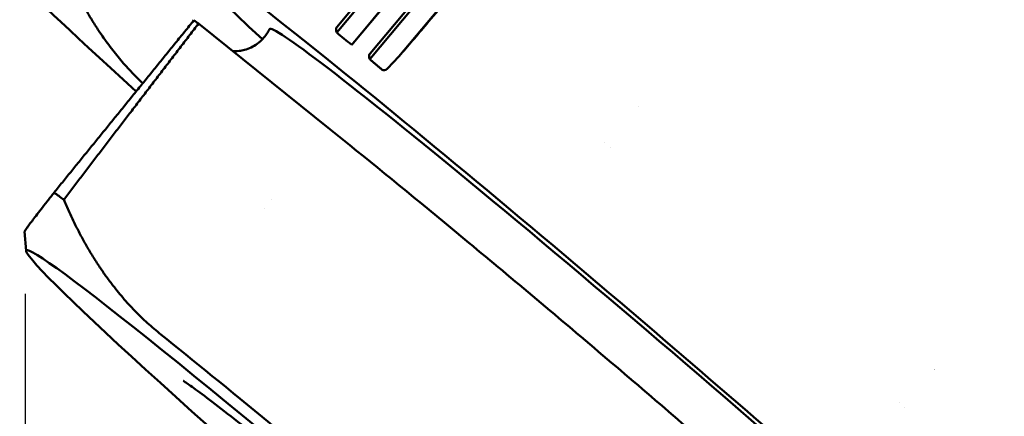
# Model space of a CAD drawing. Header units: millimetres. Extents: x 0 to 4686, y -120 to 1682.
# Tile 32 of 256: x 596 to 615, y 286 to 293. Entities that reach past the tile are written whole.
import ezdxf

# ---------------------------------------------------------------- set-up
doc = ezdxf.new("R2010")
doc.units = ezdxf.units.MM
doc.header["$LTSCALE"] = 2
doc.layers.add('Bemaßung (ISO)', color=7, linetype='Continuous', lineweight=25)
doc.layers.add('Sichtbar (ISO)', color=7, linetype='Continuous', lineweight=50)
doc.styles.add('Notiztext (DIN)', font='isocpeur.ttf')
doc.dimstyles.new('Standard (DIN)', dxfattribs={"dimscale": 2, "dimtxt": 3.5, "dimasz": 2.5, "dimexe": 2, "dimexo": 0.5, "dimgap": 0.5, "dimtad": 1, "dimrnd": 1e-08, "dimtxsty": 'Notiztext (DIN)', "dimcen": 0.09, "dimdle": 10, "dimclrd": 256, "dimclre": 256, "dimclrt": 256, "dimadec": 0, "dimazin": 0, "dimtfac": 1, "dimtmove": 0, "dimatfit": 3, "dimfxl": 1, "dimtolj": 1, "dimtzin": 0, "dimlwd": -1, "dimlwe": -1, "dimarcsym": 0})

# ---------------------------------------------------------------- blocks, each defined once
blk = doc.blocks.new('*D17')
at = {"layer": 'Bemaßung (ISO)', "transparency": 16777216}
for p, q in [((596.083, 287.968), (596.083, 76.975)), ((721.671, 131.59), (721.671, 76.975)), ((601.083, 80.975), (716.671, 80.975))]:
    blk.add_line(p, q, dxfattribs=at)
for points in [[(601.083, 81.808), (601.083, 80.142), (596.083, 80.975)], [(716.671, 81.808), (716.671, 80.142), (721.671, 80.975)]]:
    blk.add_solid(points, dxfattribs=at)
at = {"layer": 'Defpoints', "color": 0, "transparency": 16777216}
for p in [(596.083, 288.968), (721.671, 132.59), (721.671, 80.975)]:
    blk.add_point(p, dxfattribs=at)
at = {"layer": 'Bemaßung (ISO)', "transparency": 16777216, "insert": (646.822, 90.375), "char_height": 7, "attachment_point": 1, "style": 'Notiztext (DIN)'}
blk.add_mtext('\\A1;125,59', dxfattribs=at)

msp = doc.modelspace()

# ---------------------------------------------------------------- linework, layer by layer
at = {"layer": 'Sichtbar (ISO)'}
for p, q in [((601.9997, 293.0375), (612.7298, 305.8624)), ((601.9928, 292.9263), (612.7813, 305.821)), ((602.277, 292.6968), (613.0655, 305.5915)), ((613.0672, 305.59), (602.337, 292.7652)), ((602.619, 292.4194), (613.4218, 305.3025)), ((602.6265, 292.5303), (613.3707, 305.3438)), ((603.1734, 292.4703), (613.7259, 305.0547)), ((601.8651, 291.0928), (599.37, 293.0967)), ((601.985, 292.9593), (601.9928, 292.9263)), ((602.277, 292.6968), (602.291, 292.7122)), ((602.6114, 292.4523), (602.619, 292.4194)), ((603.1734, 292.4703), (602.9596, 292.2479)), ((607.0791, 290.8437), (607.079, 290.8437)), ((607.1798, 290.7537), (607.1798, 290.7538)), ((600.7595, 289.7527), (600.7593, 289.7529)), ((596.0976, 288.785), (596.0693, 289.1511)), ((612.6717, 285.9008), (612.6717, 285.9008)), ((612.774, 285.8114), (612.774, 285.8115))]:
    msp.add_line(p, q, dxfattribs=at)
for centre, major_axis, ratio, start_param, end_param in [((608.4065, 286.4048), (-9.5607, 8.1949), 0.031426, 2.5017179, 6.9230601), ((604.2091, 286.5626), (-8.1367, 7.2529), 0.0124969, 0.0124982, 0.7484726), ((607.7914, 285.6872), (-9.2092, 7.8936), 0.031426, 5.8926581, 5.9164957), ((608.4065, 286.4048), (7.6882, -6.5899), 0.031426, 6.274693, 9.4332702), ((610.3745, 302.6598), (-8.4377, -9.6852), 0.7303229, 0.007884, 0.0468117), ((602.936, 292.3443), (-0.0727, -0.1254), 0.5495516, 6.2037566, 7.2099216), ((602.9122, 292.2962), (0.0569, 0.0648), 0.7842107, 4.4635802, 4.6540502), ((608.3313, 291.1871), (9.3999, -8.3789), 0.0124969, 4.658374, 4.6583857), ((605.0566, 282.4966), (-9.0698, 7.7741), 0.031426, 5.8790904, 5.93064), ((604.2091, 286.5626), (8.1367, -7.2529), 0.0124969, 4.2675839, 4.2676021), ((608.3313, 291.1871), (9.3999, -8.3789), 0.0124969, 5.2857141, 5.2857276)]:
    msp.add_ellipse(centre, major_axis=major_axis, ratio=ratio, start_param=start_param, end_param=end_param, dxfattribs=at)
msp.add_ellipse((604.3764, 281.7031), major_axis=(-8.2759, 7.0936), ratio=0.031426, dxfattribs=at)
for points, knots in [([(629.8963, 290.9412), (629.8965, 290.9899), (629.8852, 291.0177), (629.83, 291.1525), (629.7644, 291.2203), (629.4197, 291.6103), (628.9917, 292.036), (627.8289, 293.1359), (627.122, 293.786), (625.4849, 295.2628), (624.5559, 296.0885), (622.5681, 297.8333), (621.5098, 298.752), (619.3706, 300.5901), (618.29, 301.5091), (616.2157, 303.2546), (615.2222, 304.0808), (613.4225, 305.5573), (612.6166, 306.2071), (611.2722, 307.266), (610.7352, 307.6738), (609.9881, 308.203), (610.0863, 308.5935), (609.537, 308.3143)], [3.1602952, 3.1602952, 3.1602952, 3.1602952, 3.1948098, 3.1948098, 3.3556436, 3.3556436, 3.703993, 3.703993, 4.0256358, 4.0256358, 4.3460844, 4.3460844, 4.6662921, 4.6662921, 4.9864447, 4.9864447, 5.3066295, 5.3066295, 5.6269879, 5.6269879, 5.9481142, 5.9481142, 6.262147, 6.262147, 6.262147, 6.262147]), ([(603.1734, 292.4703), (603.343, 292.6689), (603.522, 292.8792), (603.8156, 293.2259), (603.9307, 293.362), (604.0739, 293.5322), (604.1047, 293.5689), (604.1352, 293.6054)], [-0.17315405, -0.17315405, -0.17315405, -0.17315405, -0.09766852, -0.09766852, -0.04883426, -0.04883426, -0.03529483, -0.03529483, -0.03529483, -0.03529483]), ([(600.0221, 292.573), (600.0543, 292.5715), (600.0929, 292.5717), (600.2027, 292.5848), (600.2825, 292.6019), (600.4463, 292.6813), (600.5262, 292.737), (600.644, 292.8646), (600.6865, 292.9288), (600.7168, 292.9924)], [6.234840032, 6.234840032, 6.234840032, 6.234840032, 6.24624325, 6.24624325, 6.261440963, 6.261440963, 6.273980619, 6.273980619, 6.283624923, 6.283624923, 6.283624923, 6.283624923]), ([(601.9997, 293.0375), (601.9929, 293.0293), (601.9874, 293.0181), (601.9814, 292.9953), (601.9812, 292.9796), (601.9839, 292.9643), (601.9844, 292.9618), (601.985, 292.9593)], [-0.0711820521, -0.0711820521, -0.0711820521, -0.0711820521, -0.0680336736, -0.0680336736, -0.0641085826, -0.0641085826, -0.0633683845, -0.0633683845, -0.0633683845, -0.0633683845]), ([(602.291, 292.7122), (602.2921, 292.7134), (602.2931, 292.7146), (602.3, 292.7222), (602.3082, 292.7314), (602.3223, 292.7477), (602.3302, 292.757), (602.337, 292.7652)], [-0.0079867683, -0.0079867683, -0.0079867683, -0.0079867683, -0.0072465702, -0.0072465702, -0.0033214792, -0.0033214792, -0.0001731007, -0.0001731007, -0.0001731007, -0.0001731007]), ([(602.6265, 292.5303), (602.6196, 292.5221), (602.614, 292.511), (602.608, 292.4882), (602.6078, 292.4726), (602.6103, 292.4573), (602.6108, 292.4548), (602.6114, 292.4523)], [-0.0711820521, -0.0711820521, -0.0711820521, -0.0711820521, -0.0680336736, -0.0680336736, -0.0641085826, -0.0641085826, -0.0633683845, -0.0633683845, -0.0633683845, -0.0633683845]), ([(613.9453, 280.7436), (613.3146, 281.3191), (612.614, 281.95), (611.0453, 283.3435), (610.1881, 284.0961), (608.8501, 285.2561), (608.4058, 285.6392), (607.5158, 286.4017), (607.0697, 286.7815), (605.7209, 287.9234), (604.8496, 288.6516), (603.244, 289.9774), (602.5211, 290.566), (601.8651, 291.0928)], [0.0000018, 0.0000018, 0.0000018, 0.0000018, 0.3595293, 0.3595293, 0.7255846, 0.7255846, 0.9023674, 0.9023674, 1.079192, 1.079192, 1.4459233, 1.4459233, 1.8061074, 1.8061074, 1.8061074, 1.8061074]), ([(610.5912, 276.9735), (610.0048, 277.5098), (609.3305, 278.1181), (608.3414, 278.9983), (608.0879, 279.2231), (606.8334, 280.3306), (605.7626, 281.2628), (603.5944, 283.1203), (602.5123, 284.0325), (601.2335, 285.0953), (600.9743, 285.3098), (599.9607, 286.1452), (599.264, 286.7116), (598.6535, 287.2007)], [0.0000433, 0.0000433, 0.0000433, 0.0000433, 0.3349903, 0.3349903, 0.4462097, 0.4462097, 0.8730149, 0.8730149, 1.299822, 1.299822, 1.4110917, 1.4110917, 1.7461923, 1.7461923, 1.7461923, 1.7461923]), ([(609.7502, 277.1734), (609.7502, 277.1734), (609.7488, 277.1753), (609.7316, 277.1955), (609.6841, 277.2478), (609.4954, 277.4417), (609.306, 277.6265), (608.7736, 278.1284), (608.4049, 278.4671), (607.538, 279.2493), (607.0353, 279.6962), (605.9536, 280.6461), (605.3742, 281.1495), (604.1998, 282.1591), (603.6051, 282.6652), (602.4626, 283.6272), (601.915, 284.0831), (600.9253, 284.896), (600.4827, 285.2535), (599.7562, 285.8274), (599.4669, 286.048), (599.1978, 286.2419), (599.1352, 286.2846), (599.0872, 286.3156), (599.0782, 286.3209), (599.0782, 286.3209)], [3.304037, 3.304037, 3.304037, 3.304037, 3.3298156, 3.3298156, 3.4685177, 3.4685177, 3.7200071, 3.7200071, 4.0243299, 4.0243299, 4.3395055, 4.3395055, 4.6572411, 4.6572411, 4.9755917, 4.9755917, 5.2936275, 5.2936275, 5.6099121, 5.6099121, 5.9189393, 5.9189393, 6.0493389, 6.0493389, 6.1046356, 6.1046356, 6.1046356, 6.1046356])]:
    msp.add_open_spline(points, degree=3, knots=knots, dxfattribs=at)
for points, weights in [([(598.3132, 291.9646), (597.2698, 292.9452), (596.6663, 294.6082)], [1.27924621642, 1.27810424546, 1.2314661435]), ([(596.629, 289.891), (597.9217, 291.483), (599.2834, 293.1598)], [1.00015667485, 1.0002702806, 1.00009573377]), ([(599.37, 293.0967), (598.0593, 291.3862), (596.8133, 289.7567)], [1.00009122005, 1.00025748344, 1.00015187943]), ([(602.619, 292.4194), (602.7366, 292.3186), (602.858, 292.2225)], [1.69312184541, 1.69337500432, 1.69322830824]), ([(596.0693, 289.1511), (596.0675, 289.1737), (596.629, 289.891)], [1.275444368, 1.27849448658, 1.23096562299]), ([(598.6535, 287.2007), (597.5103, 288.1191), (596.8133, 289.7567)], [1.27927488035, 1.27927491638, 1.2314661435])]:
    msp.add_rational_spline(points, weights, degree=2, dxfattribs=at)

# ---------------------------------------------------------------- dimensions: what is measured, and where the dimension line sits
at = {"layer": 'Bemaßung (ISO)'}
dim = msp.add_linear_dim(base=(721.6713, 80.975), p1=(596.0834, 288.9681), p2=(721.6713, 132.5902), angle=180, dimstyle='Standard (DIN)', override={"dimgap": 0.5, "dimdec": 2, "dimtol": 0, "dimlim": 0, "dimtp": 0, "dimtm": 0, "dimtdec": 2, "dimtofl": 0, "dimatfit": 1}, dxfattribs=at)
dim.commit()
dim.dimension.update_dxf_attribs({"geometry": '*D17', "text_midpoint": (658.8972, 80.975), "dimtype": 160})

doc.saveas('drawing.dxf')
